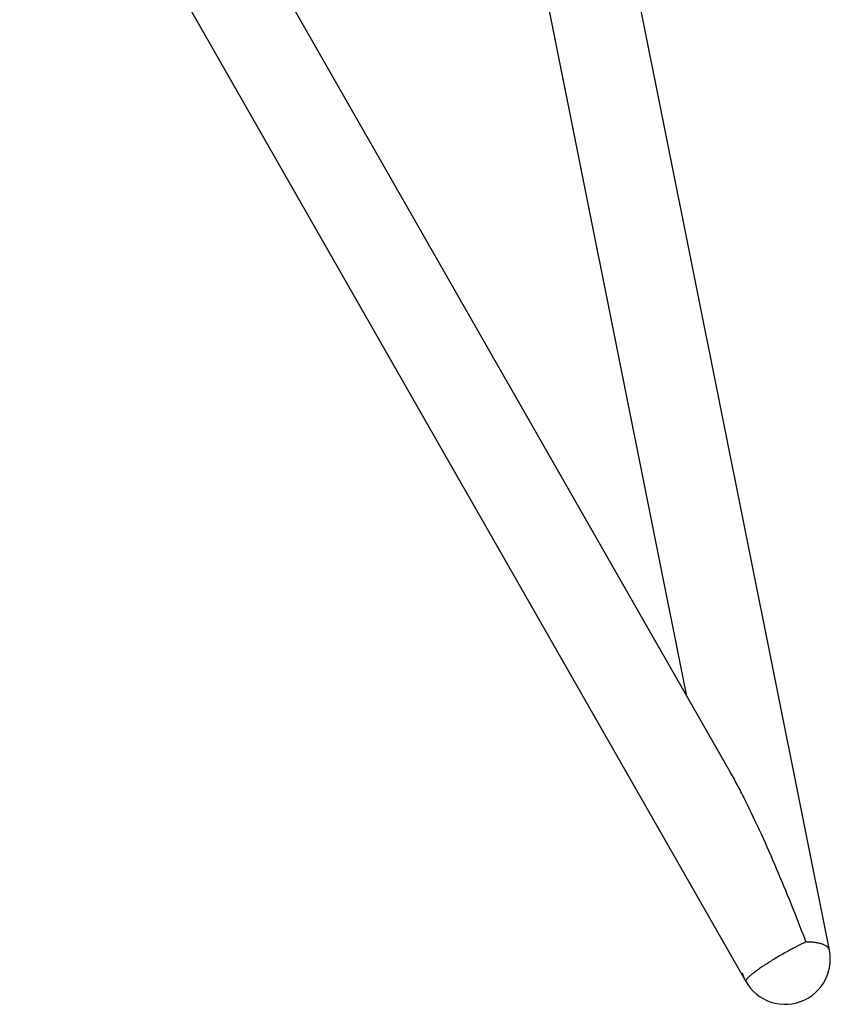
# Model space of a CAD drawing. Header units: millimetres. Extents: x -491 to 2059, y -393 to 795.
# Tile 9 of 256: x -296 to -272, y -133 to -103. Entities that reach past the tile are written whole.
import ezdxf

# ---------------------------------------------------------------- set-up
doc = ezdxf.new("R2010")
doc.units = ezdxf.units.MM
doc.header["$LTSCALE"] = 462.55
doc.layers.get('0').update_dxf_attribs({"linetype": 'CONTINUOUS'})
for name, color, linetype in [('DR1SM11A1001_ABL328', 7, 'CONTINUOUS'), ('DR1SM11P1003_PBL329', 7, 'CONTINUOUS'), ('왼쪽_14_VBL319', 7, 'CONTINUOUS')]:
    doc.layers.add(name, color=color, linetype=linetype)

# ---------------------------------------------------------------- blocks, each defined once
blk = doc.blocks.new('DR1SM11P1003_PBL329', base_point=(1776.57, 2961.64))
at = {"layer": 'DR1SM11P1003_PBL329', "color": 7}
for p, q in [((2189.91, 2610.88), (2049.72, 3310.88)), ((2160.13, 2664.4), (1796.31, 3301.09)), ((2025.23, 3294.61), (2146.77, 2687.78)), ((1776.57, 3280.8), (2164.77, 2601.46))]:
    blk.add_line(p, q, dxfattribs=at)
blk.add_arc((2176.57, 2608.21), 13.6, 197.5886, 11.3251, dxfattribs=at)
for points, knots in [([(2164.67, 2655.85), (2163.94, 2657.3), (2162.47, 2660.18), (2160.92, 2663.01), (2160.13, 2664.4)], [0, 0, 0, 0, 0.503582, 1, 1, 1, 1]), ([(2182.58, 2614.13), (2181.21, 2617.71), (2178.43, 2624.83), (2174.07, 2635.38), (2169.53, 2645.73), (2166.33, 2652.51), (2164.67, 2655.85)], [0, 0, 0, 0, 0.253305, 0.504809, 0.754036, 1, 1, 1, 1])]:
    blk.add_open_spline(points, degree=3, knots=knots, dxfattribs=at)
at = {"layer": 'DR1SM11P1003_PBL329', "color": 2}
for points, knots in [([(2182.87, 2613.36), (2181.87, 2612.91), (2179.79, 2611.89), (2176.66, 2610.21), (2173.52, 2608.38), (2171.01, 2606.81), (2169.19, 2605.59), (2168, 2604.74), (2166.97, 2603.97), (2166.23, 2603.36), (2165.74, 2602.92), (2165.43, 2602.63), (2165.19, 2602.37), (2164.99, 2602.13), (2164.85, 2601.92), (2164.76, 2601.74), (2164.73, 2601.59), (2164.75, 2601.5), (2164.77, 2601.46)], [0, 0, 0, 0, 0.150152, 0.31628, 0.486096, 0.647019, 0.720385, 0.787186, 0.84621, 0.896417, 0.917949, 0.936989, 0.953483, 0.967405, 0.978782, 0.987728, 0.994552, 1, 1, 1, 1]), ([(2189.91, 2610.88), (2189.87, 2611.07), (2189.71, 2611.46), (2189.25, 2611.95), (2188.6, 2612.37), (2187.76, 2612.72), (2186.75, 2613), (2185.58, 2613.21), (2184.27, 2613.33), (2183.35, 2613.36), (2182.87, 2613.36)], [0, 0, 0, 0, 0.073355, 0.155385, 0.252022, 0.36623, 0.498919, 0.649702, 0.817341, 1, 1, 1, 1])]:
    blk.add_open_spline(points, degree=3, knots=knots, dxfattribs=at)
blk.add_open_spline([(2182.87, 2613.36), (2182.77, 2613.62), (2182.67, 2613.87), (2182.58, 2614.13)], degree=3, dxfattribs=at)
blk = doc.blocks.new('DR1SM11A1001_ABL328', base_point=(1776.57, 2966.64))
at = {"layer": 'DR1SM11P1003_PBL329'}
blk.add_blockref('DR1SM11P1003_PBL329', (1776.57, 2961.64), dxfattribs=at)
blk = doc.blocks.new('왼쪽_14_VBL319', base_point=(1776.57, 3006.64))
at = {"layer": 'DR1SM11A1001_ABL328'}
blk.add_blockref('DR1SM11A1001_ABL328', (1776.57, 2966.64), dxfattribs=at)
blk = doc.blocks.new('W1')
at = {"layer": '왼쪽_14_VBL319'}
blk.add_blockref('왼쪽_14_VBL319', (1776.5735, 3006.6379), dxfattribs=at)

msp = doc.modelspace()

# ---------------------------------------------------------------- block references
at = {"xscale": 0.1, "yscale": 0.1, "zscale": 0.1}
msp.add_blockref('W1', (-490.832, -392.534), dxfattribs=at)

doc.saveas('drawing.dxf')
